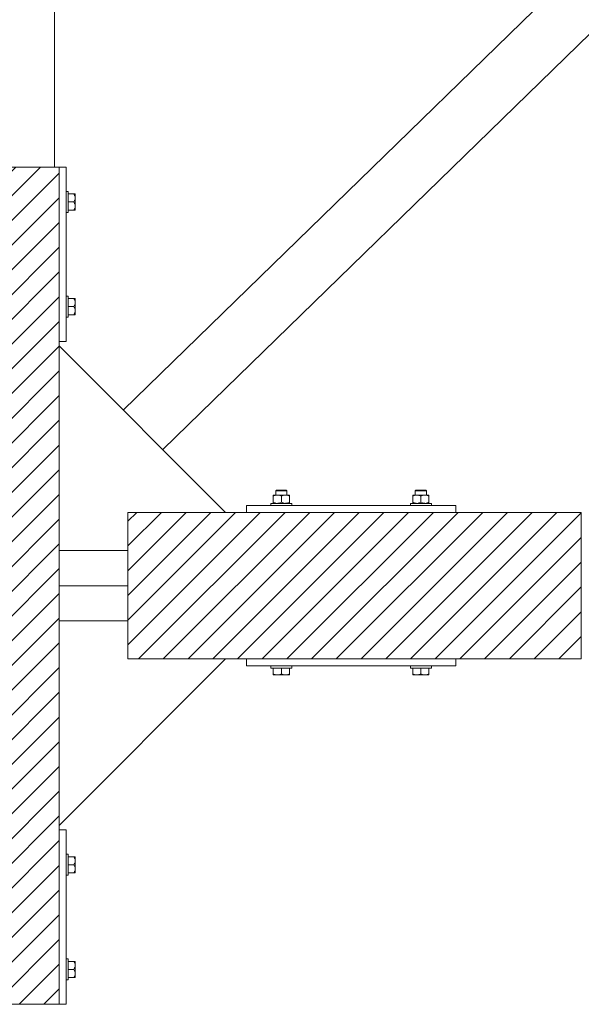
# Model space of a CAD drawing. Header units: millimetres. Extents: x 53746 to 116821, y -810352 to -765802.
# Tile 110 of 256: x 67052 to 67857, y -777202 to -775791. Entities that reach past the tile are written whole.
import ezdxf

# ---------------------------------------------------------------- set-up
doc = ezdxf.new("R2010")
doc.units = ezdxf.units.MM
doc.header["$MEASUREMENT"] = 0
for name, color, linetype, lineweight in [('Main Cradle Rails', 7, 'Continuous', 0), ('Side Cradle Blocks', 7, 'Continuous', 0), ('Side Cradle Stbd', 7, 'Continuous', 0)]:
    doc.layers.add(name, color=color, linetype=linetype, lineweight=lineweight)

# ---------------------------------------------------------------- blocks, each defined once
blk = doc.blocks.new('*U57')
at = {"linetype": 'Continuous', "lineweight": 0}
h = blk.add_hatch(dxfattribs=at)
h.set_pattern_fill('HATCH', color=30, style=0, pattern_type=2)
h.set_pattern_definition([(45, (-18516.154147, 11448.34719), (-17.71895608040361, 17.71895608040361), [])])
h.paths.add_polyline_path([(-18174.78580871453, 11130.74546686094), (-18174.78579989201, 11424.17921985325), (-18174.78579838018, 11474.4623253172), (-18174.78579686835, 11524.74543078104), (-18174.78578804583, 11818.17918377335), (-18174.78578785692, 11824.4623253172), (-18174.7857803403, 12074.4623253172), (-18181.35202734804, 12074.4623253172), (-18281.35202734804, 12074.4623253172), (-18306.64426368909, 12074.4623253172), (-18311.25765601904, 12074.4623253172), (-18317.8520298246, 12074.4623253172), (-18337.8520298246, 12074.4623253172), (-18467.85205423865, 12074.4623253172), (-18487.85205423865, 12074.4623253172), (-18523.78581641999, 12074.4623253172), (-18623.78581641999, 12074.4623253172), (-18629.7858524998, 12074.4623253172), (-18629.7858524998, 11824.4623253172), (-18629.7858524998, 11818.74539470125), (-18629.7858524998, 11524.74543078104), (-18629.7858524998, 11474.4623253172), (-18629.7858524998, 11424.17921985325), (-18629.7858524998, 11130.17925593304), (-18629.7858524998, 11124.4623253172), (-18629.7858524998, 10874.4623253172), (-18623.78581641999, 10874.4623253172), (-18523.78581641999, 10874.4623253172), (-18487.85205423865, 10874.4623253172), (-18467.85205423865, 10874.4623253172), (-18337.8520298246, 10874.4623253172), (-18317.8520298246, 10874.4623253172), (-18311.25765601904, 10874.4623253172), (-18306.64426368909, 10874.4623253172), (-18281.35202734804, 10874.4623253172), (-18181.35202734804, 10874.4623253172), (-18174.78581642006, 10874.4623253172), (-18174.78580890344, 11124.4623253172)])
h = blk.add_hatch(dxfattribs=at)
h.set_pattern_fill('HATCH', color=30, style=0, pattern_type=2)
h.set_pattern_definition([(45, (-17827.478899, 11503.949464), (-17.71895608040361, 17.71895608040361), [])])
h.paths.add_polyline_path([(-17906.21047461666, 11579.4623253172), (-17936.06895796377, 11579.4623253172), (-18076.21047461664, 11579.4623253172), (-18076.21047461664, 11524.74543078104), (-18076.21047461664, 11474.4623253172), (-18076.21047461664, 11424.17921985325), (-18076.21047461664, 11369.4623253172), (-17936.06895796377, 11369.4623253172), (-17906.21047461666, 11369.4623253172), (-17606.21047461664, 11369.4623253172), (-17426.21047461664, 11369.4623253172), (-17426.21047461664, 11374.4623253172), (-17426.21047461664, 11474.4623253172), (-17426.21047461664, 11574.4623253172), (-17426.21047461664, 11579.4623253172), (-17606.21047461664, 11579.4623253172)])
at = {"color": 30, "linetype": 'Continuous', "lineweight": 0, "flags": 128}
blk.add_lwpolyline([(-18281.35202734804, 10874.4623253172), (-18181.35202734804, 10874.4623253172), (-18174.78581642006, 10874.4623253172), (-18174.78580890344, 11124.4623253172), (-18174.78580871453, 11130.74546686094), (-18174.78580871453, 11130.74546686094), (-18174.78579989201, 11424.17921985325), (-18174.78579838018, 11474.4623253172), (-18174.78579686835, 11524.74543078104), (-18174.78578804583, 11818.17918377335), (-18174.78578785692, 11824.4623253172), (-18174.7857803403, 12074.4623253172), (-18181.35202734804, 12074.4623253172), (-18281.35202734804, 12074.4623253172)], dxfattribs=at)
blk.add_lwpolyline([(-17906.21047461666, 11579.4623253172), (-17936.06895796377, 11579.4623253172), (-18076.21047461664, 11579.4623253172), (-18076.21047461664, 11524.74543078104), (-18076.21047461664, 11474.4623253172), (-18076.21047461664, 11424.17921985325), (-18076.21047461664, 11369.4623253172), (-17936.06895796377, 11369.4623253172), (-17906.21047461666, 11369.4623253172), (-17606.21047461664, 11369.4623253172), (-17426.21047461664, 11369.4623253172), (-17426.21047461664, 11374.4623253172), (-17426.21047461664, 11474.4623253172), (-17426.21047461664, 11574.4623253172), (-17426.21047461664, 11579.4623253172), (-17606.21047461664, 11579.4623253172), (-17906.21047461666, 11579.4623253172)], close=True, dxfattribs=at)
at = {"layer": 'Side Cradle Blocks', "color": 7, "linetype": 'Continuous', "lineweight": 0}
for p, q in [((-18629.78581642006, 12074.4623253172), (-18174.78581642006, 12074.4623253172)), ((-18174.78581642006, 12074.4623253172), (-18174.78581642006, 10874.4623253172)), ((-18174.7857803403, 12074.4623253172), (-18164.78581642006, 12074.4623253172)), ((-18164.78581642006, 12074.4623253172), (-18164.78581642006, 11824.4623253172)), ((-18161.78581642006, 12018.7220738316), (-18161.78581642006, 12024.4623253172)), ((-18153.57772664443, 12036.04541509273), (-18161.7857803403, 12036.04541509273)), ((-18153.57772664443, 12024.4623253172), (-18161.78577571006, 12024.4623253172)), ((-18152.56896003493, 12036.04541509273), (-18153.57772664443, 12036.04541509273)), ((-18152.59434222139, 12033.90906638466), (-18153.57772664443, 12036.04541509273)), ((-18153.57772664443, 12024.4623253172), (-18152.53594171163, 12026.62036840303)), ((-18152.59434222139, 12022.32597660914), (-18153.57772664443, 12024.4623253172)), ((-18151.78617721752, 12035.46337878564), (-18151.78581691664, 12035.35529165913)), ((-18151.78617721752, 12035.13861319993), (-18151.78581650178, 12035.35509363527)), ((-18151.78581697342, 12033.31968444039), (-18151.78617721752, 12033.19649258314)), ((-18151.78617721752, 12027.52949261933), (-18151.78581653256, 12030.25302060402)), ((-18151.78581642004, 12030.25387020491), (-18151.78581642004, 12033.31987367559)), ((-18161.7857803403, 12012.87923554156), (-18153.57772664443, 12012.87923554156)), ((-18153.57772664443, 12012.87923554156), (-18152.53594171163, 12015.03727862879)), ((-18152.02661141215, 12012.87923554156), (-18151.78581642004, 12012.87923554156)), ((-18151.78581647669, 12018.67120820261), (-18151.78617721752, 12021.39515801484)), ((-18151.78581678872, 12013.56939735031), (-18151.78617721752, 12013.46127184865)), ((-18151.78581642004, 12018.67078042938), (-18151.78581642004, 12022.42705630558)), ((-18151.78581642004, 12012.87923554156), (-18151.78581642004, 12013.56950794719)), ((-18161.7857803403, 11886.04541509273), (-18153.57772664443, 11886.04541509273)), ((-18153.57772664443, 11886.04541509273), (-18152.53594171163, 11883.88737200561)), ((-18152.02661141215, 11886.04541509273), (-18151.78581642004, 11886.04541509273)), ((-18151.78617721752, 11885.46337878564), (-18151.78581678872, 11885.35525328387)), ((-18151.78581642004, 11886.04541509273), (-18151.78581642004, 11885.3551426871)), ((-18161.78581642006, 11880.20257680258), (-18161.78581642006, 11874.4623253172)), ((-18153.57772664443, 11874.4623253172), (-18161.78577571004, 11874.4623253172)), ((-18152.59434222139, 11876.59867402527), (-18153.57772664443, 11874.4623253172)), ((-18153.57772664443, 11874.4623253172), (-18152.53594171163, 11872.30428223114)), ((-18151.78617721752, 11877.52949261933), (-18151.78581647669, 11880.25344243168)), ((-18151.78581653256, 11868.67163003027), (-18151.78617721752, 11871.39515801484)), ((-18151.78581642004, 11880.25387020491), (-18151.78581642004, 11876.49759432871)), ((-18151.78581642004, 11868.67078042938), (-18151.78581642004, 11865.60477695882)), ((-18153.57772664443, 11862.87923554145), (-18161.7857803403, 11862.87923554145)), ((-18152.59434222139, 11865.01558424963), (-18153.57772664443, 11862.87923554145)), ((-18152.56896003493, 11862.87923554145), (-18153.57772664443, 11862.87923554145)), ((-18151.78617721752, 11865.72815805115), (-18151.78581697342, 11865.6049661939)), ((-18151.78581650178, 11863.56955699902), (-18151.78617721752, 11863.78603743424)), ((-18151.78617721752, 11863.46127184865), (-18151.78581691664, 11863.56935897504)), ((-18164.78581642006, 11824.4623253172), (-18174.7857803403, 11824.4623253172)), ((-17867.79356439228, 11604.42016776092), (-17867.79356439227, 11604.24541456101)), ((-17867.79356439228, 11602.62825753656), (-17865.65721568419, 11603.61164195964)), ((-17867.79356439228, 11602.62825753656), (-17867.79356439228, 11594.25423554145)), ((-17867.10344095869, 11604.42016726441), (-17867.21152808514, 11604.41980696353)), ((-17862.00201950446, 11604.42016776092), (-17865.06802297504, 11604.42016776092)), ((-17864.2588332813, 11604.41980696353), (-17864.2105106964, 11604.41983348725)), ((-17862.00201950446, 11604.42016776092), (-17858.2457436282, 11604.42016776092)), ((-17858.51049077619, 11603.73857928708), (-17860.52575730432, 11604.29540680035)), ((-17856.21047461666, 11602.62825753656), (-17854.07412590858, 11603.61164195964)), ((-17856.21047461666, 11594.25423554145), (-17856.21047461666, 11602.62825753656)), ((-17851.26072714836, 11611.4623253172), (-17853.53169059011, 11611.4623253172)), ((-17850.55362036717, 11610.4623253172), (-17853.14900715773, 11610.4623253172)), ((-17850.41892972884, 11604.42016776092), (-17847.35292625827, 11604.42016776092)), ((-17846.92740100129, 11603.73857928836), (-17848.94266752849, 11604.29540680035)), ((-17848.16211595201, 11604.41980696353), (-17848.21043853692, 11604.41983348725)), ((-17845.20942114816, 11604.41980696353), (-17845.31754664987, 11604.42016739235)), ((-17844.62738484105, 11603.63702414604), (-17844.62738484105, 11603.67535642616)), ((-17844.62738484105, 11603.63702414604), (-17844.62738484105, 11602.62825753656)), ((-17844.62738484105, 11594.25423554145), (-17844.62738484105, 11602.62825753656)), ((-17667.79356439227, 11603.63702414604), (-17667.79356439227, 11603.67535642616)), ((-17667.79356439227, 11602.62825753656), (-17667.79356439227, 11603.63702414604)), ((-17667.79356439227, 11594.25423554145), (-17667.79356439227, 11602.62825753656)), ((-17667.21152808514, 11604.41980696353), (-17667.10340258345, 11604.42016739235)), ((-17665.49354823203, 11603.73857928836), (-17663.47828170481, 11604.29540680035)), ((-17662.00201950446, 11604.42016776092), (-17665.06802297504, 11604.42016776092)), ((-17664.2105106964, 11604.41983348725), (-17664.2588332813, 11604.41980696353)), ((-17661.86732886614, 11610.4623253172), (-17659.27194207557, 11610.4623253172)), ((-17661.16022208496, 11611.4623253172), (-17658.8892586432, 11611.4623253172)), ((-17656.21047461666, 11602.62825753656), (-17658.34682332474, 11603.61164195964)), ((-17656.21047461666, 11594.25423554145), (-17656.21047461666, 11602.62825753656)), ((-17650.41892972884, 11604.42016776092), (-17654.17520560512, 11604.42016776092)), ((-17653.91045845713, 11603.73857928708), (-17651.89519192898, 11604.29540680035)), ((-17650.41892972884, 11604.42016776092), (-17647.35292625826, 11604.42016776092)), ((-17648.2104385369, 11604.41983348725), (-17648.16211595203, 11604.41980696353)), ((-17644.62738484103, 11602.62825753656), (-17646.76373354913, 11603.61164195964)), ((-17645.20942114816, 11604.41980696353), (-17645.31750827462, 11604.42016726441)), ((-17644.62738484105, 11604.42016776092), (-17644.62738484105, 11604.24541456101)), ((-17644.62738484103, 11602.62825753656), (-17644.62738484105, 11594.25423554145)), ((-17906.21047461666, 11579.46236139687), (-17906.21047461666, 11589.4623253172)), ((-17906.21047461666, 11589.4623253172), (-17606.21047461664, 11589.4623253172)), ((-17867.79356439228, 11593.24546893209), (-17867.79356439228, 11594.25423554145)), ((-17867.11411559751, 11592.46236139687), (-17867.21152808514, 11592.4626861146)), ((-17864.2588332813, 11592.4626861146), (-17864.2105106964, 11592.46265959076)), ((-17863.95995618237, 11592.68090167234), (-17862.00234269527, 11592.46236139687)), ((-17858.36851770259, 11593.21245060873), (-17856.21047461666, 11594.25423554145)), ((-17852.37686640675, 11592.68090167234), (-17850.41925291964, 11592.46236139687)), ((-17848.21043853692, 11592.46265959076), (-17848.16211595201, 11592.4626861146)), ((-17846.78542792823, 11593.21245060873), (-17844.62738484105, 11594.25423554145)), ((-17845.20942114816, 11592.4626861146), (-17845.30683363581, 11592.46236139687)), ((-17844.62738484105, 11592.70312030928), (-17844.62738484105, 11592.46236139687)), ((-17665.6355213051, 11593.21245060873), (-17667.79356439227, 11594.25423554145)), ((-17667.79356439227, 11592.70312030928), (-17667.79356439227, 11592.46236139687)), ((-17667.21152808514, 11592.4626861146), (-17667.11411559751, 11592.46236139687)), ((-17664.2588332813, 11592.4626861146), (-17664.2105106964, 11592.46265959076)), ((-17660.04408282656, 11592.68090167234), (-17662.00169631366, 11592.46236139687)), ((-17654.05243153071, 11593.21245060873), (-17656.21047461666, 11594.25423554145)), ((-17648.46099305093, 11592.68090167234), (-17650.41860653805, 11592.46236139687)), ((-17648.2104385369, 11592.46265959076), (-17648.16211595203, 11592.4626861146)), ((-17645.20942114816, 11592.4626861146), (-17645.30683363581, 11592.46236139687)), ((-17644.62738484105, 11593.24546893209), (-17644.62738484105, 11594.25423554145)), ((-17606.21047461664, 11589.4623253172), (-17606.21047461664, 11579.46236139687)), ((-18076.21047461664, 11369.4623253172), (-18076.21047461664, 11579.4623253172)), ((-18076.21047461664, 11579.4623253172), (-17426.21047461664, 11579.4623253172)), ((-17426.21047461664, 11579.4623253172), (-17426.21047461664, 11369.4623253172)), ((-17426.21047461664, 11369.4623253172), (-18076.21047461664, 11369.4623253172)), ((-17906.21047461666, 11369.4622892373), (-17906.21047461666, 11359.4623253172)), ((-17606.21047461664, 11359.4623253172), (-17606.21047461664, 11369.4622892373)), ((-17906.21047461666, 11359.4623253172), (-17606.21047461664, 11359.4623253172)), ((-17867.79356439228, 11348.25423554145), (-17867.79356439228, 11356.4622892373)), ((-17867.79356439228, 11347.24546893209), (-17867.79356439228, 11348.25423554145)), ((-17865.65721568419, 11347.27085111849), (-17867.79356439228, 11348.25423554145)), ((-17867.21152808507, 11346.4626861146), (-17867.10344095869, 11346.46232581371)), ((-17867.10324293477, 11346.46232539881), (-17866.88676249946, 11346.4626861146)), ((-17862.00201950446, 11346.4623253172), (-17865.06802297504, 11346.4623253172)), ((-17864.94464188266, 11346.4626861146), (-17865.06783373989, 11346.46232587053)), ((-17862.00116990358, 11346.46232542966), (-17859.27764192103, 11346.4626861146)), ((-17856.21047461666, 11348.25423554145), (-17858.36851770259, 11347.21245060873)), ((-17850.47022313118, 11356.4623253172), (-17856.21047461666, 11356.4623253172)), ((-17856.21047461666, 11348.25423554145), (-17856.21047461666, 11356.46228460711)), ((-17854.07412590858, 11347.27085111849), (-17856.21047461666, 11348.25423554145)), ((-17850.41892972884, 11346.4623253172), (-17854.17520560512, 11346.4623253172)), ((-17853.14330731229, 11346.4626861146), (-17850.41935750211, 11346.46232537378)), ((-17844.62738484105, 11348.25423554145), (-17846.78542792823, 11347.21245060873)), ((-17844.62738484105, 11346.4623253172), (-17845.31765724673, 11346.4623253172)), ((-17845.20942114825, 11346.4626861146), (-17845.31754664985, 11346.46232568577)), ((-17844.62738484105, 11356.4622892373), (-17844.62738484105, 11348.25423554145)), ((-17844.62738484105, 11346.70312030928), (-17844.62738484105, 11346.4623253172)), ((-17667.79356439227, 11356.4622892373), (-17667.79356439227, 11348.25423554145)), ((-17667.79356439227, 11348.25423554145), (-17665.63552130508, 11347.21245060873)), ((-17667.79356439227, 11346.70312030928), (-17667.79356439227, 11346.4623253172)), ((-17667.79356439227, 11346.4623253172), (-17667.10329198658, 11346.4623253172)), ((-17667.10340258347, 11346.46232568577), (-17667.21152808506, 11346.4626861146)), ((-17662.00201950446, 11346.4623253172), (-17658.2457436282, 11346.4623253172)), ((-17662.0015917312, 11346.46232537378), (-17659.27764192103, 11346.4626861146)), ((-17661.95072610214, 11356.4623253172), (-17656.21047461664, 11356.4623253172)), ((-17658.34682332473, 11347.27085111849), (-17656.21047461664, 11348.25423554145)), ((-17656.21047461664, 11348.25423554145), (-17656.21047461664, 11356.46228460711)), ((-17656.21047461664, 11348.25423554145), (-17654.05243153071, 11347.21245060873)), ((-17653.14330731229, 11346.4626861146), (-17650.41977932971, 11346.46232542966)), ((-17650.41892972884, 11346.4623253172), (-17647.35292625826, 11346.4623253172)), ((-17647.35311549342, 11346.46232587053), (-17647.47630735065, 11346.4626861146)), ((-17646.76373354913, 11347.27085111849), (-17644.62738484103, 11348.25423554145)), ((-17645.53418673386, 11346.4626861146), (-17645.31770629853, 11346.46232539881)), ((-17645.20942114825, 11346.4626861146), (-17645.31750827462, 11346.46232581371)), ((-17644.62738484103, 11348.25423554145), (-17644.62738484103, 11356.4622892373)), ((-17644.62738484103, 11347.24546893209), (-17644.62738484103, 11348.25423554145)), ((-18164.78581642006, 11124.4623253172), (-18174.7857803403, 11124.4623253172)), ((-18164.78581642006, 10874.4623253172), (-18164.78581642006, 11124.4623253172)), ((-18153.57772664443, 11086.04541509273), (-18161.7857803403, 11086.04541509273)), ((-18152.56896003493, 11086.04541509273), (-18153.57772664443, 11086.04541509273)), ((-18152.59434222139, 11083.90906638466), (-18153.57772664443, 11086.04541509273)), ((-18151.78617721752, 11085.46337878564), (-18151.78581691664, 11085.35529165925)), ((-18151.78617721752, 11085.13861319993), (-18151.78581650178, 11085.35509363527)), ((-18151.78581697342, 11083.31968444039), (-18151.78617721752, 11083.19649258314)), ((-18151.78617721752, 11077.52949261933), (-18151.78581653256, 11080.25302060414)), ((-18151.78581642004, 11080.25387020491), (-18151.78581642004, 11083.31987367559)), ((-18161.78581642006, 11068.7220738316), (-18161.78581642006, 11074.4623253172)), ((-18153.57772664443, 11074.4623253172), (-18161.78577571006, 11074.4623253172)), ((-18153.57772664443, 11074.4623253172), (-18152.53594171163, 11076.62036840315)), ((-18152.59434222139, 11072.32597660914), (-18153.57772664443, 11074.4623253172)), ((-18153.57772664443, 11062.87923554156), (-18152.53594171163, 11065.03727862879)), ((-18151.78581647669, 11068.67120820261), (-18151.78617721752, 11071.39515801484)), ((-18151.78581642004, 11068.67078042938), (-18151.78581642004, 11072.42705630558)), ((-18161.7857803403, 11062.87923554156), (-18153.57772664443, 11062.87923554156)), ((-18152.02661141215, 11062.87923554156), (-18151.78581642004, 11062.87923554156)), ((-18151.78581678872, 11063.56939735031), (-18151.78617721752, 11063.46127184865)), ((-18151.78581642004, 11062.87923554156), (-18151.78581642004, 11063.56950794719)), ((-18161.78581642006, 10930.20257680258), (-18161.78581642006, 10924.4623253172)), ((-18161.7857803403, 10936.04541509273), (-18153.57772664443, 10936.04541509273)), ((-18153.57772664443, 10924.4623253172), (-18161.78577571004, 10924.4623253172)), ((-18153.57772664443, 10936.04541509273), (-18152.53594171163, 10933.88737200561)), ((-18152.59434222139, 10926.59867402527), (-18153.57772664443, 10924.4623253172)), ((-18153.57772664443, 10924.4623253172), (-18152.53594171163, 10922.30428223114)), ((-18152.02661141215, 10936.04541509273), (-18151.78581642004, 10936.04541509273)), ((-18151.78617721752, 10935.46337878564), (-18151.78581678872, 10935.35525328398)), ((-18151.78617721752, 10927.52949261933), (-18151.78581647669, 10930.25344243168)), ((-18151.78581642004, 10936.04541509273), (-18151.78581642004, 10935.3551426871)), ((-18151.78581642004, 10930.25387020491), (-18151.78581642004, 10926.49759432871)), ((-18153.57772664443, 10912.87923554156), (-18161.7857803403, 10912.87923554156)), ((-18152.59434222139, 10915.01558424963), (-18153.57772664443, 10912.87923554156)), ((-18152.56896003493, 10912.87923554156), (-18153.57772664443, 10912.87923554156)), ((-18151.78581653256, 10918.67163003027), (-18151.78617721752, 10921.39515801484)), ((-18151.78617721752, 10915.72815805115), (-18151.78581697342, 10915.6049661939)), ((-18151.78581650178, 10913.56955699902), (-18151.78617721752, 10913.78603743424)), ((-18151.78617721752, 10913.46127184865), (-18151.78581691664, 10913.56935897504)), ((-18151.78581642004, 10918.67078042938), (-18151.78581642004, 10915.60477695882)), ((-18174.78581642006, 10874.4623253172), (-18629.78581642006, 10874.4623253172)), ((-18174.7857803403, 10874.4623253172), (-18164.78581642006, 10874.4623253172))]:
    blk.add_line(p, q, dxfattribs=at)
at = {"layer": 'Side Cradle Blocks', "color": 7, "linetype": 'Continuous', "lineweight": 0, "flags": 128}
for points in [[(-18164.7857803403, 12039.4623253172), (-18161.78581642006, 12039.4623253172), (-18161.78581642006, 12038.32051830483), (-18161.78581642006, 12035.06892703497), (-18161.78581642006, 12030.20257680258), (-18161.78581642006, 12024.4623253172)], [(-18152.53594171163, 12026.62036840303), (-18152.46740489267, 12026.76234147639), (-18151.91057738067, 12028.77760800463), (-18151.81744619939, 12029.51204395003), (-18151.78581642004, 12030.25387020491), (-18152.00439277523, 12032.21180688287), (-18152.29265192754, 12033.25366077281), (-18152.59434222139, 12033.90906638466)], [(-18151.78581642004, 12033.31987367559), (-18151.78581642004, 12035.3551426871), (-18151.78581642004, 12036.04541509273), (-18151.96056961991, 12036.04541509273), (-18152.53274809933, 12036.04541509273), (-18152.56896003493, 12036.04541509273)], [(-18151.78581642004, 12022.42705630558), (-18151.78581642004, 12026.49759432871), (-18151.78581642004, 12030.25387020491)], [(-18161.78581642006, 12018.7220738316), (-18161.78581642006, 12013.85572359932), (-18161.78581642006, 12010.60413232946), (-18161.78581642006, 12009.4623253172), (-18164.7857803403, 12009.4623253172)], [(-18153.57772664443, 12012.87923554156), (-18152.56896003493, 12012.87923554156), (-18152.53062775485, 12012.87923554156), (-18152.02661141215, 12012.87923554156)], [(-18152.53594171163, 12015.03727862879), (-18152.46740489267, 12015.17925170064), (-18151.91057738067, 12017.19451822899), (-18151.81744619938, 12017.92895417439), (-18151.78581642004, 12018.67078042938), (-18152.00439277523, 12020.62871710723), (-18152.29265192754, 12021.67057099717), (-18152.59434222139, 12022.32597660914)], [(-18151.78581642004, 12013.56950794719), (-18151.78581642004, 12015.60477695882), (-18151.78581642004, 12018.67078042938), (-18151.78581646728, 12018.67113712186)], [(-18164.7857803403, 11889.4623253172), (-18161.78581642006, 11889.4623253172), (-18161.78581642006, 11888.32051830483), (-18161.78581642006, 11885.06892703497), (-18161.78581642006, 11880.20257680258)], [(-18152.02661141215, 11886.04541509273), (-18152.53062775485, 11886.04541509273), (-18152.56896003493, 11886.04541509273), (-18153.57772664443, 11886.04541509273)], [(-18152.59434222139, 11876.59867402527), (-18152.29265192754, 11877.254079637), (-18152.00439277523, 11878.29593352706), (-18151.78581642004, 11880.25387020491), (-18151.81744619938, 11880.9956964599), (-18151.91057738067, 11881.7301324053), (-18152.46740489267, 11883.74539893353), (-18152.53594171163, 11883.88737200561)], [(-18151.78581646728, 11880.25351351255), (-18151.78581642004, 11880.25387020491), (-18151.78581642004, 11883.31987367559), (-18151.78581642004, 11885.3551426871)], [(-18161.78581642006, 11874.4623253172), (-18161.78581642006, 11868.7220738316), (-18161.78581642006, 11863.85572359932), (-18161.78581642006, 11860.60413232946), (-18161.78581642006, 11859.4623253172), (-18164.7857803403, 11859.4623253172)], [(-18152.59434222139, 11865.01558424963), (-18152.29265192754, 11865.67098986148), (-18152.00439277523, 11866.71284375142), (-18151.78581642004, 11868.67078042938), (-18151.81744619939, 11869.41260668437), (-18151.91057738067, 11870.14704262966), (-18152.46740489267, 11872.16230915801), (-18152.53594171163, 11872.30428223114)], [(-18151.78581642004, 11868.67078042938), (-18151.78581642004, 11872.42705630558), (-18151.78581642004, 11876.49759432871)], [(-18152.56896003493, 11862.87923554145), (-18152.53274809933, 11862.87923554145), (-18151.96056961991, 11862.87923554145), (-18151.78581642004, 11862.87923554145), (-18151.78581642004, 11863.56950794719), (-18151.78581642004, 11865.60477695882)], [(-17867.79356439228, 11604.42016776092), (-17867.10329198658, 11604.42016776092), (-17865.06802297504, 11604.42016776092)], [(-17867.79356439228, 11602.62825753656), (-17867.79356439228, 11603.63702414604), (-17867.79356439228, 11603.67323608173), (-17867.79356439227, 11604.24541456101)], [(-17865.65721568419, 11603.61164195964), (-17865.00181007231, 11603.91333225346), (-17863.95995618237, 11604.20159140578), (-17862.00201950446, 11604.42016776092), (-17861.2601932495, 11604.38853798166), (-17860.52575730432, 11604.29540680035)], [(-17864.21047461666, 11604.42020384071), (-17864.21047461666, 11610.4623253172), (-17863.21047461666, 11611.4623253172), (-17862.67763134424, 11611.4623253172), (-17861.16022208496, 11611.4623253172), (-17858.88925864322, 11611.4623253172), (-17856.21047461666, 11611.4623253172), (-17853.53169059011, 11611.4623253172)], [(-17864.21047461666, 11610.4623253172), (-17863.60151087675, 11610.4623253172), (-17861.86732886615, 11610.4623253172), (-17859.27194207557, 11610.4623253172), (-17856.21047461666, 11610.4623253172), (-17853.14900715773, 11610.4623253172)], [(-17858.51049077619, 11603.73857928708), (-17858.36851770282, 11603.670042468), (-17856.21047461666, 11602.62825753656)], [(-17850.41892972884, 11604.42016776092), (-17854.17520560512, 11604.42016776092), (-17858.2457436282, 11604.42016776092)], [(-17854.07412590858, 11603.61164195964), (-17853.4187202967, 11603.91333225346), (-17852.37686640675, 11604.20159140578), (-17850.41892972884, 11604.42016776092), (-17849.67710347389, 11604.38853798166), (-17848.94266752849, 11604.29540680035)], [(-17851.26072714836, 11611.4623253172), (-17849.74331788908, 11611.4623253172), (-17849.21047461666, 11611.4623253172), (-17848.21047461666, 11610.4623253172), (-17848.21047461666, 11604.42020384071)], [(-17850.55362036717, 11610.4623253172), (-17848.81943835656, 11610.4623253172), (-17848.21047461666, 11610.4623253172)], [(-17847.35292625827, 11604.42016776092), (-17845.31765724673, 11604.42016776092), (-17844.62738484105, 11604.42016776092), (-17844.62738484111, 11604.17937276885), (-17844.62738484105, 11603.67535642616)], [(-17846.92740100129, 11603.73857928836), (-17846.78542792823, 11603.6700424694), (-17844.62738484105, 11602.62825753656)], [(-17667.79356439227, 11603.67535642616), (-17667.79356439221, 11604.17937276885), (-17667.79356439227, 11604.42016776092), (-17667.10329198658, 11604.42016776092), (-17665.06802297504, 11604.42016776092)], [(-17667.79356439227, 11602.62825753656), (-17665.6355213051, 11603.6700424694), (-17665.49354823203, 11603.73857928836)], [(-17664.21047461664, 11604.42020384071), (-17664.21047461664, 11610.4623253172), (-17663.21047461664, 11611.4623253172), (-17662.67763134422, 11611.4623253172), (-17661.16022208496, 11611.4623253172)], [(-17664.21047461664, 11610.4623253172), (-17663.60151087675, 11610.4623253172), (-17661.86732886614, 11610.4623253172)], [(-17663.47828170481, 11604.29540680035), (-17662.74384575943, 11604.38853798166), (-17662.00201950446, 11604.42016776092), (-17660.04408282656, 11604.20159140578), (-17659.0022289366, 11603.91333225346), (-17658.34682332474, 11603.61164195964)], [(-17654.17520560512, 11604.42016776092), (-17658.2457436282, 11604.42016776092), (-17662.00201950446, 11604.42016776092)], [(-17659.27194207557, 11610.4623253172), (-17656.21047461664, 11610.4623253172), (-17653.14900715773, 11610.4623253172), (-17650.55362036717, 11610.4623253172), (-17648.81943835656, 11610.4623253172), (-17648.21047461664, 11610.4623253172)], [(-17658.8892586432, 11611.4623253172), (-17656.21047461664, 11611.4623253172), (-17653.5316905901, 11611.4623253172), (-17651.26072714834, 11611.4623253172), (-17649.74331788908, 11611.4623253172), (-17649.21047461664, 11611.4623253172), (-17648.21047461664, 11610.4623253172), (-17648.21047461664, 11604.42020384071)], [(-17656.21047461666, 11602.62825753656), (-17654.05243153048, 11603.670042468), (-17653.91045845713, 11603.73857928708)], [(-17651.89519192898, 11604.29540680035), (-17651.16075598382, 11604.38853798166), (-17650.41892972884, 11604.42016776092), (-17648.46099305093, 11604.20159140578), (-17647.41913916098, 11603.91333225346), (-17646.76373354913, 11603.61164195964)], [(-17647.35292625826, 11604.42016776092), (-17645.31765724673, 11604.42016776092), (-17644.62738484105, 11604.42016776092)], [(-17644.62738484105, 11604.24541456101), (-17644.62738484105, 11603.67323608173), (-17644.62738484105, 11603.63702414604), (-17644.62738484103, 11602.62825753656)], [(-17871.21047461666, 11589.46236139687), (-17871.21047461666, 11592.4623253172), (-17870.06866760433, 11592.4623253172), (-17866.81707633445, 11592.4623253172), (-17861.95072610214, 11592.4623253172), (-17856.21047461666, 11592.4623253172), (-17850.47022313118, 11592.4623253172), (-17845.60387289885, 11592.4623253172), (-17842.35228162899, 11592.4623253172), (-17841.21047461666, 11592.4623253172), (-17841.21047461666, 11589.46236139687)], [(-17863.95995618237, 11592.68090167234), (-17865.00181007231, 11592.96916082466), (-17865.65721568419, 11593.27085111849), (-17867.79356439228, 11594.25423554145)], [(-17867.79356439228, 11593.24546893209), (-17867.79356439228, 11593.2092569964), (-17867.79356439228, 11592.637078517), (-17867.79356439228, 11592.46236139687)], [(-17858.36851770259, 11593.21245060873), (-17858.51049077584, 11593.14391378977), (-17860.52575730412, 11592.58708627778), (-17861.2601932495, 11592.49395509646), (-17862.00117331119, 11592.46236139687)], [(-17852.37686640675, 11592.68090167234), (-17853.4187202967, 11592.96916082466), (-17854.07412590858, 11593.27085111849), (-17856.21047461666, 11594.25423554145)], [(-17846.78542792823, 11593.21245060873), (-17846.92740100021, 11593.14391378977), (-17848.94266752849, 11592.58708627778), (-17849.67710347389, 11592.49395509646), (-17850.41808353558, 11592.46236139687)], [(-17844.62738484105, 11592.70312030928), (-17844.62738484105, 11593.20713665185), (-17844.62738484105, 11593.24546893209), (-17844.62738484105, 11594.25423554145)], [(-17671.21047461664, 11589.46236139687), (-17671.21047461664, 11592.4623253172), (-17670.06866760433, 11592.4623253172), (-17666.81707633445, 11592.4623253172), (-17661.95072610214, 11592.4623253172), (-17656.21047461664, 11592.4623253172), (-17650.47022313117, 11592.4623253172), (-17645.60387289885, 11592.4623253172), (-17642.35228162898, 11592.4623253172), (-17641.21047461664, 11592.4623253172), (-17641.21047461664, 11589.46236139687)], [(-17667.79356439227, 11594.25423554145), (-17667.79356439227, 11593.24546893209), (-17667.79356439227, 11593.20713665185), (-17667.79356439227, 11592.70312030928)], [(-17662.00286569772, 11592.46236139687), (-17662.74384575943, 11592.49395509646), (-17663.47828170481, 11592.58708627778), (-17665.49354823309, 11593.14391378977), (-17665.6355213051, 11593.21245060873)], [(-17656.21047461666, 11594.25423554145), (-17658.34682332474, 11593.27085111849), (-17659.00222893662, 11592.96916082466), (-17660.04408282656, 11592.68090167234)], [(-17650.41977592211, 11592.46236139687), (-17651.16075598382, 11592.49395509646), (-17651.8951919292, 11592.58708627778), (-17653.91045845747, 11593.14391378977), (-17654.05243153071, 11593.21245060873)], [(-17644.62738484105, 11594.25423554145), (-17646.76373354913, 11593.27085111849), (-17647.41913916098, 11592.96916082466), (-17648.46099305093, 11592.68090167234)], [(-17644.62738484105, 11592.46236139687), (-17644.62738484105, 11592.637078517), (-17644.62738484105, 11593.2092569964), (-17644.62738484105, 11593.24546893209)], [(-17856.21047461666, 11356.4623253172), (-17861.95072610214, 11356.4623253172), (-17866.81707633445, 11356.4623253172), (-17870.06866760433, 11356.4623253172), (-17871.21047461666, 11356.4623253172), (-17871.21047461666, 11359.4622892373)], [(-17867.79356439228, 11347.24546893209), (-17867.79356439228, 11347.2092569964), (-17867.79356439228, 11346.637078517), (-17867.79356439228, 11346.4623253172), (-17867.10329198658, 11346.4623253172), (-17865.06802297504, 11346.4623253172)], [(-17865.65721568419, 11347.27085111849), (-17865.00181007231, 11346.96916082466), (-17863.95995618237, 11346.68090167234), (-17862.00201950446, 11346.4623253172), (-17861.2601932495, 11346.49395509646), (-17860.52575730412, 11346.58708627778), (-17858.51049077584, 11347.14391378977), (-17858.36851770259, 11347.21245060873)], [(-17862.00201950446, 11346.4623253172), (-17858.2457436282, 11346.4623253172), (-17854.17520560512, 11346.4623253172)], [(-17854.07412590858, 11347.27085111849), (-17853.4187202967, 11346.96916082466), (-17852.37686640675, 11346.68090167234), (-17850.41892972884, 11346.4623253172), (-17849.67710347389, 11346.49395509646), (-17848.94266752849, 11346.58708627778), (-17846.92740100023, 11347.14391378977), (-17846.78542792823, 11347.21245060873)], [(-17841.21047461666, 11359.4622892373), (-17841.21047461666, 11356.4623253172), (-17842.35228162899, 11356.4623253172), (-17845.60387289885, 11356.4623253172), (-17850.47022313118, 11356.4623253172)], [(-17850.41928642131, 11346.46232536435), (-17850.41892972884, 11346.4623253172), (-17847.35292625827, 11346.4623253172), (-17845.31765724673, 11346.4623253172)], [(-17844.62738484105, 11346.70312030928), (-17844.62738484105, 11347.20713665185), (-17844.62738484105, 11347.24546893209), (-17844.62738484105, 11348.25423554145)], [(-17661.95072610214, 11356.4623253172), (-17666.81707633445, 11356.4623253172), (-17670.06866760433, 11356.4623253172), (-17671.21047461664, 11356.4623253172), (-17671.21047461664, 11359.4622892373)], [(-17667.79356439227, 11348.25423554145), (-17667.79356439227, 11347.24546893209), (-17667.79356439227, 11347.20713665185), (-17667.79356439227, 11346.70312030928)], [(-17667.10329198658, 11346.4623253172), (-17665.06802297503, 11346.4623253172), (-17662.00201950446, 11346.4623253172), (-17662.00166281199, 11346.46232536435)], [(-17665.63552130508, 11347.21245060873), (-17665.49354823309, 11347.14391378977), (-17663.47828170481, 11346.58708627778), (-17662.74384575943, 11346.49395509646), (-17662.00201950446, 11346.4623253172), (-17660.04408282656, 11346.68090167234), (-17659.0022289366, 11346.96916082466), (-17658.34682332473, 11347.27085111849)], [(-17658.2457436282, 11346.4623253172), (-17654.17520560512, 11346.4623253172), (-17650.41892972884, 11346.4623253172)], [(-17641.21047461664, 11359.4622892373), (-17641.21047461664, 11356.4623253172), (-17642.35228162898, 11356.4623253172), (-17645.60387289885, 11356.4623253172), (-17650.47022313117, 11356.4623253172), (-17656.21047461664, 11356.4623253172)], [(-17654.05243153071, 11347.21245060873), (-17653.91045845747, 11347.14391378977), (-17651.8951919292, 11346.58708627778), (-17651.16075598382, 11346.49395509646), (-17650.41892972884, 11346.4623253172), (-17648.46099305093, 11346.68090167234), (-17647.41913916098, 11346.96916082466), (-17646.76373354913, 11347.27085111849)], [(-17647.35292625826, 11346.4623253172), (-17645.31765724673, 11346.4623253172), (-17644.62738484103, 11346.4623253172), (-17644.62738484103, 11346.637078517), (-17644.62738484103, 11347.2092569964), (-17644.62738484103, 11347.24546893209)], [(-18164.7857803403, 11089.4623253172), (-18161.78581642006, 11089.4623253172), (-18161.78581642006, 11088.32051830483), (-18161.78581642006, 11085.06892703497), (-18161.78581642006, 11080.20257680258), (-18161.78581642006, 11074.4623253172)], [(-18152.53594171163, 11076.62036840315), (-18152.46740489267, 11076.76234147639), (-18151.91057738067, 11078.77760800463), (-18151.81744619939, 11079.51204395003), (-18151.78581642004, 11080.25387020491), (-18152.00439277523, 11082.21180688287), (-18152.29265192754, 11083.25366077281), (-18152.59434222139, 11083.90906638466)], [(-18151.78581642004, 11083.31987367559), (-18151.78581642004, 11085.3551426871), (-18151.78581642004, 11086.04541509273), (-18151.96056961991, 11086.04541509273), (-18152.53274809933, 11086.04541509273), (-18152.56896003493, 11086.04541509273)], [(-18151.78581642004, 11072.42705630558), (-18151.78581642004, 11076.49759432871), (-18151.78581642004, 11080.25387020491)], [(-18161.78581642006, 11068.7220738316), (-18161.78581642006, 11063.85572359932), (-18161.78581642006, 11060.60413232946), (-18161.78581642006, 11059.4623253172), (-18164.7857803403, 11059.4623253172)], [(-18152.53594171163, 11065.03727862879), (-18152.46740489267, 11065.17925170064), (-18151.91057738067, 11067.19451822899), (-18151.81744619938, 11067.92895417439), (-18151.78581642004, 11068.67078042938), (-18152.00439277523, 11070.62871710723), (-18152.29265192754, 11071.67057099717), (-18152.59434222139, 11072.32597660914)], [(-18151.78581642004, 11063.56950794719), (-18151.78581642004, 11065.60477695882), (-18151.78581642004, 11068.67078042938), (-18151.78581646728, 11068.67113712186)], [(-18153.57772664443, 11062.87923554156), (-18152.56896003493, 11062.87923554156), (-18152.53062775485, 11062.87923554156), (-18152.02661141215, 11062.87923554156)], [(-18164.7857803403, 10939.4623253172), (-18161.78581642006, 10939.4623253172), (-18161.78581642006, 10938.32051830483), (-18161.78581642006, 10935.06892703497), (-18161.78581642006, 10930.20257680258)], [(-18161.78581642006, 10924.4623253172), (-18161.78581642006, 10918.7220738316), (-18161.78581642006, 10913.85572359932), (-18161.78581642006, 10910.60413232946), (-18161.78581642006, 10909.4623253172), (-18164.7857803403, 10909.4623253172)], [(-18152.02661141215, 10936.04541509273), (-18152.53062775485, 10936.04541509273), (-18152.56896003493, 10936.04541509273), (-18153.57772664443, 10936.04541509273)], [(-18152.59434222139, 10926.59867402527), (-18152.29265192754, 10927.254079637), (-18152.00439277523, 10928.29593352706), (-18151.78581642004, 10930.25387020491), (-18151.81744619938, 10930.9956964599), (-18151.91057738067, 10931.7301324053), (-18152.46740489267, 10933.74539893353), (-18152.53594171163, 10933.88737200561)], [(-18151.78581646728, 10930.25351351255), (-18151.78581642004, 10930.25387020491), (-18151.78581642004, 10933.31987367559), (-18151.78581642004, 10935.3551426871)], [(-18151.78581642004, 10918.67078042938), (-18151.78581642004, 10922.42705630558), (-18151.78581642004, 10926.49759432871)], [(-18152.59434222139, 10915.01558424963), (-18152.29265192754, 10915.67098986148), (-18152.00439277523, 10916.71284375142), (-18151.78581642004, 10918.67078042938), (-18151.81744619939, 10919.41260668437), (-18151.91057738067, 10920.14704262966), (-18152.46740489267, 10922.16230915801), (-18152.53594171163, 10922.30428223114)], [(-18152.56896003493, 10912.87923554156), (-18152.53274809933, 10912.87923554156), (-18151.96056961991, 10912.87923554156), (-18151.78581642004, 10912.87923554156), (-18151.78581642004, 10913.56950794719), (-18151.78581642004, 10915.60477695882)]]:
    blk.add_lwpolyline(points, dxfattribs=at)
at = {"layer": 'Side Cradle Stbd', "color": 7, "linetype": 'Continuous', "lineweight": 0}
for p, q in [((-18181.35202734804, 12074.46236139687), (-18181.35202734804, 13274.74539470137)), ((-18082.84254416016, 11726.23599861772), (-16741.72405072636, 13031.42595518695)), ((-18026.26878824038, 11669.6622426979), (-16741.72405072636, 12919.7940531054)), ((-18174.7857803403, 11818.17918377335), (-17936.06895796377, 11579.46236139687)), ((-18076.2105106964, 11524.74543078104), (-18174.7857803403, 11524.74543078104)), ((-18174.7857803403, 11474.4623253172), (-18076.2105106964, 11474.4623253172)), ((-18076.2105106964, 11424.17921985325), (-18174.7857803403, 11424.17921985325)), ((-18174.7857803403, 11130.74546686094), (-17936.06895796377, 11369.4622892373))]:
    blk.add_line(p, q, dxfattribs=at)

msp = doc.modelspace()

# ---------------------------------------------------------------- block references
at = {"layer": 'Main Cradle Rails', "color": 7, "linetype": 'Continuous', "lineweight": 0}
msp.add_blockref('*U57', (85283.05, -788076.9500000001), dxfattribs=at)

doc.saveas('drawing.dxf')
